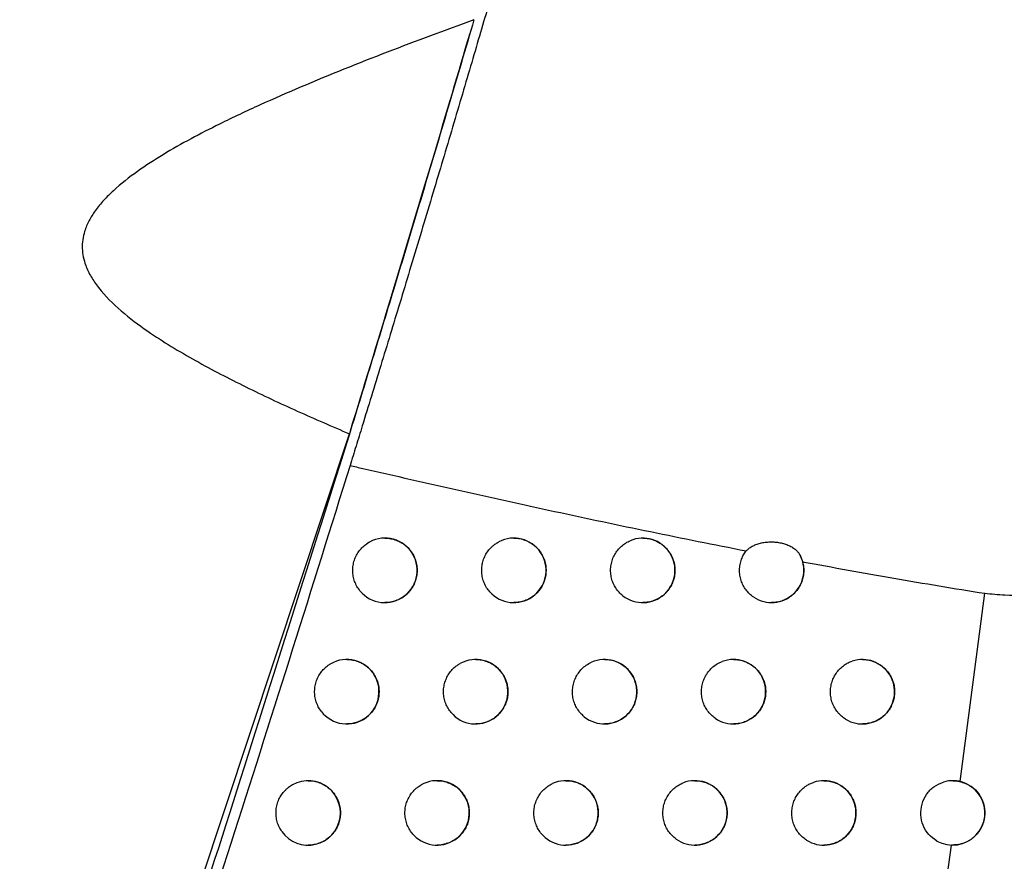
# Model space of a CAD drawing. Header units: millimetres. Extents: x -0.387 to 0.594, y -0.166 to 0.447.
# Tile 11 of 109: x -0.081 to -0.066, y 0.082 to 0.095. Entities that reach past the tile are written whole.
import ezdxf

# ---------------------------------------------------------------- set-up
doc = ezdxf.new("R2010")
doc.units = ezdxf.units.MM
doc.layers.add('FORMAT', color=7, linetype='Continuous')

msp = doc.modelspace()

# ---------------------------------------------------------------- linework, layer by layer
at = {"layer": 'FORMAT', "color": 7, "linetype": 'Continuous', "lineweight": 25}
for p, q in [((-0.08317, 0.067688), (-0.076324, 0.088313)), ((-0.066848, 0.082918), (-0.066468, 0.085839)), ((-0.067138, 0.080805), (-0.066982, 0.081933))]:
    msp.add_line(p, q, dxfattribs=at)
for centre, radius, start, end in [((-0.075774, 0.086195), 0.0005000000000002, 219.168844, 124.198332), ((-0.073774, 0.086195), 0.0005, 226.763952, 117.462115), ((-0.071774, 0.086195), 0.0005, 232.152934, 113.026375), ((-0.069774, 0.086195), 0.0005, 236.283466, 29.900347), ((-0.076366, 0.084312), 0.0005000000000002, 217.2244, 125.828152), ((-0.074366, 0.084312), 0.0005, 225.313383, 118.567518), ((-0.072366, 0.084312), 0.0005000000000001, 230.972424, 113.840839), ((-0.070366, 0.084312), 0.0005, 235.274598, 110.539933), ((-0.068366, 0.084312), 0.0005000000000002, 238.723162, 108.141854), ((-0.076965, 0.082432), 0.0005, 215.144339, 127.601792), ((-0.074965, 0.082432), 0.0005000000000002, 223.791053, 119.750179), ((-0.072965, 0.082432), 0.0005000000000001, 229.745052, 114.705899), ((-0.070965, 0.082432), 0.0005, 234.231549, 111.204228), ((-0.068965, 0.082432), 0.0005, 237.806604, 108.667098), ((-0.066965, 0.082432), 0.0005000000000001, 240.769629, 106.781882)]:
    msp.add_arc(centre, radius, start, end, dxfattribs=at)
for points, knots in [([(-0.0901069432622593, 0.0679497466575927), (-0.0891628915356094, 0.0711026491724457), (-0.087253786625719, 0.0774785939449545), (-0.0846213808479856, 0.0871488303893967), (-0.0821511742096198, 0.0969424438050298), (-0.0798811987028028, 0.1067916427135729), (-0.0778093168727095, 0.1166829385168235), (-0.0759369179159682, 0.1266097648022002), (-0.0742636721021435, 0.1365706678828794), (-0.0727905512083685, 0.146570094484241), (-0.0712334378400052, 0.1588667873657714), (-0.0697735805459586, 0.1734813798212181), (-0.0686680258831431, 0.1904400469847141), (-0.0680965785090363, 0.2074602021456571), (-0.0682050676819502, 0.2188258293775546), (-0.0682593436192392, 0.2245119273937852)], [0, 0, 0, 0, 0.0622011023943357, 0.1257859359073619, 0.189396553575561, 0.2530847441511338, 0.3167987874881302, 0.3803835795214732, 0.4439938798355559, 0.5076814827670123, 0.5713950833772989, 0.6782397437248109, 0.785205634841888, 0.8925407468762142, 1, 1, 1, 1]), ([(-0.0936637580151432, 0.0698429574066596), (-0.0927367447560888, 0.0729596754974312), (-0.090850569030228, 0.0793012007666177), (-0.0882472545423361, 0.0889384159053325), (-0.0857979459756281, 0.0987374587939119), (-0.0835508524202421, 0.1085922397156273), (-0.0815043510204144, 0.1184891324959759), (-0.0796607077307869, 0.1284215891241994), (-0.0780195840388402, 0.1383880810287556), (-0.0765806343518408, 0.1483928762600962), (-0.075106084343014, 0.1603769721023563), (-0.0737557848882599, 0.1743566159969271), (-0.0727400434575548, 0.1903518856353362), (-0.072203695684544, 0.2064005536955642), (-0.072285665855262, 0.2171164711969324), (-0.0723266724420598, 0.2224772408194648)], [0, 0, 0, 0, 0.0630395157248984, 0.1282652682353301, 0.1935180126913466, 0.2588520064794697, 0.3242131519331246, 0.3894389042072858, 0.4546916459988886, 0.5200256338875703, 0.5853867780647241, 0.6887694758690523, 0.7922597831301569, 0.8960753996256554, 1, 1, 1, 1]), ([(-0.0740952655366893, 0.0952082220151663), (-0.0741281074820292, 0.0950958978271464), (-0.0742015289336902, 0.0948447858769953), (-0.0743241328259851, 0.0944269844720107), (-0.074462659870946, 0.0939564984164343), (-0.0746091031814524, 0.0934609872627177), (-0.0747601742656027, 0.0929517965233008), (-0.0749139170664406, 0.0924356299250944), (-0.0750698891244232, 0.0919140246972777), (-0.0752294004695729, 0.0913827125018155), (-0.0753882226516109, 0.0908558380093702), (-0.0755429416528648, 0.0903445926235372), (-0.075692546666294, 0.0898520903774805), (-0.0758398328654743, 0.0893689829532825), (-0.0759851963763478, 0.0888938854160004), (-0.0761127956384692, 0.0884783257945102), (-0.0762229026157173, 0.0881207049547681), (-0.0762843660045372, 0.0879216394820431), (-0.0763151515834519, 0.0878219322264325)], [0, 0, 0, 0, 0.053090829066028, 0.1186898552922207, 0.184773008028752, 0.2523630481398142, 0.3204643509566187, 0.3860755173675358, 0.4521420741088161, 0.5196360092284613, 0.5876199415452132, 0.652110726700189, 0.7151710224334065, 0.7786340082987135, 0.8433743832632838, 0.908561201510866, 0.9542004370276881, 1, 1, 1, 1]), ([(-0.0743922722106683, 0.0947389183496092), (-0.0748417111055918, 0.09457323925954), (-0.0757410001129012, 0.0942417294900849), (-0.0768475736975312, 0.0937968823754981), (-0.0777131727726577, 0.0934191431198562), (-0.0782827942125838, 0.09315146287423), (-0.0787848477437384, 0.0928938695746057), (-0.0792120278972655, 0.0926523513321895), (-0.0796188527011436, 0.0923897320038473), (-0.0799257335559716, 0.0921502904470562), (-0.0801398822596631, 0.0919383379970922), (-0.0802676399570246, 0.0917834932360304), (-0.0803690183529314, 0.0916220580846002), (-0.0804333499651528, 0.0914710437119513), (-0.0804669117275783, 0.0913244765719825), (-0.0804741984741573, 0.091190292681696), (-0.0804578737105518, 0.0910557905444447), (-0.0804144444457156, 0.0909062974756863), (-0.0803358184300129, 0.0907452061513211), (-0.0801636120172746, 0.0904972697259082), (-0.0798699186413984, 0.0902095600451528), (-0.0793639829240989, 0.089830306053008), (-0.0787142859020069, 0.0894401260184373), (-0.0779338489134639, 0.0890368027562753), (-0.077135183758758, 0.0886622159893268), (-0.0765945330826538, 0.0884296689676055), (-0.0763240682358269, 0.0883133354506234)], [0, 0, 0, 0, 0.1156704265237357, 0.2314466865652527, 0.2870920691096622, 0.3427818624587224, 0.3826412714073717, 0.4225647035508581, 0.4604935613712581, 0.4987259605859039, 0.5155840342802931, 0.5326042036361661, 0.5466835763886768, 0.5610949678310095, 0.5716553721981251, 0.5825141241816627, 0.593079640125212, 0.6039312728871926, 0.6196448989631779, 0.6357793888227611, 0.6760936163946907, 0.7175120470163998, 0.787478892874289, 0.8578917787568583, 0.9289092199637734, 1, 1, 1, 1]), ([(-0.0743922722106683, 0.0947389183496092), (-0.074456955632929, 0.0945187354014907), (-0.0745868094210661, 0.0940767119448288), (-0.0747873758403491, 0.0933984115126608), (-0.0749898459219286, 0.092717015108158), (-0.0751942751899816, 0.0920326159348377), (-0.0754034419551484, 0.091335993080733), (-0.0756635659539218, 0.0904743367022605), (-0.0759751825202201, 0.0894489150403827), (-0.0762069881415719, 0.0886944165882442), (-0.0763240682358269, 0.0883133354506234)], [0, 0, 0, 0, 0.1081488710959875, 0.2171118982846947, 0.3203501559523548, 0.4242775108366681, 0.5303597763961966, 0.6371803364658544, 0.8167474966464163, 1, 1, 1, 1]), ([(-0.0763102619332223, 0.0883580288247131), (-0.0761000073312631, 0.0890438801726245), (-0.0756795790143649, 0.0904153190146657), (-0.075015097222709, 0.0926263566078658), (-0.0746354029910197, 0.0939135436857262), (-0.0744536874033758, 0.0945295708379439)], [0, 0, 0, 0, 0.3428042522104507, 0.6854766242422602, 1, 1, 1, 1]), ([(-0.0763102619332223, 0.0883580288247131), (-0.0775170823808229, 0.0845206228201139), (-0.0799314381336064, 0.07684353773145), (-0.0826223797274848, 0.0692582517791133), (-0.0839682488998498, 0.0654644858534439)], [0, 0, 0, 0, 0.4998519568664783, 1, 1, 1, 1]), ([(-0.0763151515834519, 0.0878219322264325), (-0.0769082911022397, 0.085925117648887), (-0.078094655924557, 0.0821312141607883), (-0.0799616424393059, 0.0764670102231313), (-0.081886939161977, 0.0708207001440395), (-0.083228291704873, 0.0670759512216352), (-0.0838990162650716, 0.065203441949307)], [0, 0, 0, 0, 0.2499097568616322, 0.4998556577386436, 0.7499098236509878, 0.9999999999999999, 0.9999999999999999, 0.9999999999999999, 0.9999999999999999]), ([(-0.0763151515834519, 0.0878219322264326), (-0.0762492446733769, 0.0878068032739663), (-0.075686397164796, 0.0876776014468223), (-0.0746276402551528, 0.0874368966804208), (-0.0731401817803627, 0.0871085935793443), (-0.0716540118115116, 0.0867921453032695), (-0.0706648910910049, 0.0865953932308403), (-0.0701702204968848, 0.0864969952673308)], [0, 0, 0, 0, 0.032060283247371, 0.2737960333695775, 0.5156279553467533, 0.7577599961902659, 0.9999999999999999, 0.9999999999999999, 0.9999999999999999, 0.9999999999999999]), ([(-0.0757743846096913, 0.0866933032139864), (-0.0757570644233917, 0.0866934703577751), (-0.0757117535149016, 0.0866939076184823), (-0.0756387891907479, 0.0866784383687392), (-0.0755590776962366, 0.0866491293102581), (-0.0754847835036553, 0.0866056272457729), (-0.0754195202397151, 0.0865507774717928), (-0.0753640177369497, 0.0864849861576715), (-0.0753210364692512, 0.0864116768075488), (-0.0752908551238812, 0.0863315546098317), (-0.0752748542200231, 0.0862487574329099), (-0.0752729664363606, 0.0861639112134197), (-0.0752850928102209, 0.0860811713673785), (-0.075310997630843, 0.0860010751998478), (-0.0753493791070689, 0.0859272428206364), (-0.0753998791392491, 0.0858602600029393), (-0.0754603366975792, 0.0858029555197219), (-0.0755301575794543, 0.0857561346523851), (-0.0756065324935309, 0.0857212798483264), (-0.0756884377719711, 0.085701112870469), (-0.0757452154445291, 0.0856927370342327), (-0.0757739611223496, 0.0856951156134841), (-0.0757743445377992, 0.0856951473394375)], [0, 0, 0, 0, 0.0332314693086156, 0.0869360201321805, 0.1421912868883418, 0.195994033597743, 0.2513734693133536, 0.3048692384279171, 0.3599498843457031, 0.4128557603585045, 0.4673306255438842, 0.5196420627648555, 0.5734895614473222, 0.6254881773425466, 0.6789897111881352, 0.7310992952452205, 0.7846943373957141, 0.8372774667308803, 0.8913513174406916, 0.9445481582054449, 0.9992603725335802, 1, 1, 1, 1]), ([(-0.0741168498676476, 0.0858307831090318), (-0.0741358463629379, 0.0858504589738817), (-0.0741743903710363, 0.0858903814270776), (-0.0742183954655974, 0.0859613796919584), (-0.0742510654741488, 0.0860389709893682), (-0.0742700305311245, 0.0861205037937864), (-0.0742753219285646, 0.0862048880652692), (-0.0742666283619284, 0.0862882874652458), (-0.0742440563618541, 0.0863698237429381), (-0.0742086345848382, 0.0864457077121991), (-0.0741607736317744, 0.086515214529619), (-0.0741082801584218, 0.0865690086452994), (-0.0740554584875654, 0.0866102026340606), (-0.0740218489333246, 0.0866291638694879), (-0.0740049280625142, 0.0866387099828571)], [0, 0, 0, 0, 0.0865094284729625, 0.17552817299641, 0.2620374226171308, 0.3510545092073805, 0.4375804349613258, 0.5266149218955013, 0.6131523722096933, 0.7021996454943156, 0.7887321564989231, 0.8777751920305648, 0.9384654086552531, 1, 1, 1, 1]), ([(-0.0737743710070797, 0.086693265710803), (-0.0737577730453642, 0.0866934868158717), (-0.0737130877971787, 0.0866940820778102), (-0.0736405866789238, 0.086678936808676), (-0.0735604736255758, 0.0866498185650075), (-0.0734857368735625, 0.0866063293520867), (-0.073420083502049, 0.0865513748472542), (-0.0733642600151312, 0.0864853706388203), (-0.0733211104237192, 0.0864118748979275), (-0.0732908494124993, 0.0863315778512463), (-0.0732748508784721, 0.0862487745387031), (-0.0732729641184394, 0.0861640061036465), (-0.0732850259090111, 0.0860814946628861), (-0.0733107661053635, 0.0860016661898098), (-0.0733488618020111, 0.0859280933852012), (-0.073398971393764, 0.0858613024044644), (-0.0734590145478, 0.0858040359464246), (-0.073528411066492, 0.0857571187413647), (-0.073604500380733, 0.0857220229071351), (-0.0736862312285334, 0.0857014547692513), (-0.0737437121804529, 0.0856928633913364), (-0.0737731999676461, 0.0856952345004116), (-0.0737743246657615, 0.0856953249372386)], [0, 0, 0, 0, 0.0319106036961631, 0.0859101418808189, 0.1414673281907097, 0.1955861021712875, 0.2512976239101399, 0.3049831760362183, 0.3602717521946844, 0.4131504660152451, 0.4676094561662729, 0.5196924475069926, 0.573310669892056, 0.6249876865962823, 0.6781559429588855, 0.72999263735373, 0.7832981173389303, 0.8357721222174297, 0.8897222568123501, 0.9430200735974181, 0.997826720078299, 1, 1, 1, 1]), ([(-0.0720811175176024, 0.0858002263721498), (-0.0721017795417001, 0.0858179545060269), (-0.0721437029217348, 0.0858539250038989), (-0.0721939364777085, 0.0859202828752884), (-0.0722335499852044, 0.0859943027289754), (-0.0722599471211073, 0.0860735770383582), (-0.0722730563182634, 0.0861570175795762), (-0.0722722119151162, 0.0862408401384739), (-0.0722574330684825, 0.0863241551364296), (-0.0722293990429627, 0.0864031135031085), (-0.0721883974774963, 0.086476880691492), (-0.0721363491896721, 0.0865420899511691), (-0.0720737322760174, 0.0865978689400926), (-0.0720168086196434, 0.0866340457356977), (-0.0719806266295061, 0.0866503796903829), (-0.0719699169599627, 0.0866552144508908)], [0, 0, 0, 0, 0.0793088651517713, 0.1609181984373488, 0.2402268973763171, 0.3218346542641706, 0.4011594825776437, 0.4827839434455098, 0.5621221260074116, 0.6437611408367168, 0.723098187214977, 0.8047368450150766, 0.8840585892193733, 0.9656819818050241, 1, 1, 1, 1]), ([(-0.0717743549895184, 0.0866932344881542), (-0.0717585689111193, 0.0866935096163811), (-0.071714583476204, 0.0866942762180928), (-0.0716425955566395, 0.0866794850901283), (-0.07156202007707, 0.0866505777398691), (-0.0714867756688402, 0.086607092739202), (-0.0714206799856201, 0.0865520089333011), (-0.0713644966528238, 0.0864857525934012), (-0.0713211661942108, 0.0864120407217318), (-0.0712908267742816, 0.0863315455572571), (-0.071274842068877, 0.0862487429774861), (-0.0712729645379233, 0.0861640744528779), (-0.0712849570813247, 0.0860818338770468), (-0.0713105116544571, 0.0860023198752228), (-0.0713482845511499, 0.0859290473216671), (-0.0713979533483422, 0.0858624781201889), (-0.0714575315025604, 0.0858052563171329), (-0.0715264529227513, 0.0857582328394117), (-0.0716022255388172, 0.0857228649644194), (-0.0716837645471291, 0.0857018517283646), (-0.0717420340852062, 0.0856930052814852), (-0.0717723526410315, 0.0856953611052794), (-0.0717743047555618, 0.0856955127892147)], [0, 0, 0, 0, 0.0304215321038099, 0.0847648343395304, 0.1406741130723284, 0.1951567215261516, 0.2512509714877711, 0.3051489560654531, 0.3606710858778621, 0.4135090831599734, 0.4679400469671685, 0.5197543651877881, 0.5731023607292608, 0.6244116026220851, 0.6771983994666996, 0.7287287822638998, 0.7817090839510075, 0.8340650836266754, 0.887880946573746, 0.9412998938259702, 0.99622048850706, 0.9999999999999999, 0.9999999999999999, 0.9999999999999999, 0.9999999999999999]), ([(-0.0701702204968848, 0.0864969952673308), (-0.0701571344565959, 0.0865097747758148), (-0.0701305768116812, 0.0865357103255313), (-0.0700778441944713, 0.0865689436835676), (-0.0700168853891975, 0.0865969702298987), (-0.0699493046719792, 0.0866181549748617), (-0.0698759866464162, 0.0866321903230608), (-0.0697998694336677, 0.0866382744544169), (-0.0697219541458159, 0.0866361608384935), (-0.0696457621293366, 0.0866258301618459), (-0.0695723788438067, 0.0866074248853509), (-0.0695054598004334, 0.0865819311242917), (-0.0694456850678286, 0.0865498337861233), (-0.0693992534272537, 0.0865151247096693), (-0.0693637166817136, 0.0864794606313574), (-0.0693485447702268, 0.0864560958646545), (-0.0693408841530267, 0.0864442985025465)], [0, 0, 0, 0, 0.0715203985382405, 0.1451480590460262, 0.2166597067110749, 0.2902038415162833, 0.3624816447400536, 0.4368083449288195, 0.5099047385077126, 0.5851107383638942, 0.6583494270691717, 0.733744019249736, 0.8063882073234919, 0.8812034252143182, 0.9400171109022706, 1, 1, 1, 1]), ([(-0.0761619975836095, 0.0858792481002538), (-0.0761782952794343, 0.0859013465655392), (-0.0762113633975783, 0.0859461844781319), (-0.0762457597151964, 0.0860225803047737), (-0.0762680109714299, 0.0861039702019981), (-0.0762761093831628, 0.0861874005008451), (-0.0762702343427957, 0.0862717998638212), (-0.0762505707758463, 0.0863533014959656), (-0.07621739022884, 0.0864311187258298), (-0.0761728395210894, 0.0865001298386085), (-0.0761188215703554, 0.0865610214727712), (-0.0760767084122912, 0.0865926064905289), (-0.0760553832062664, 0.0866086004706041)], [0, 0, 0, 0, 0.0996590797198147, 0.2022088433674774, 0.3018677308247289, 0.4044157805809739, 0.5040913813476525, 0.6066571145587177, 0.7063399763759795, 0.8089142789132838, 0.9032382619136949, 1, 1, 1, 1]), ([(-0.070051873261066, 0.085779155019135), (-0.0700736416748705, 0.085795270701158), (-0.0701178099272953, 0.0858279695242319), (-0.0701723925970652, 0.0858903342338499), (-0.0702169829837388, 0.085961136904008), (-0.0702488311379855, 0.0860381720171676), (-0.0702677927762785, 0.0861203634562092), (-0.0702729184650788, 0.0862039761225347), (-0.07026423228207, 0.0862881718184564), (-0.0702427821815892, 0.0863655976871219), (-0.0702115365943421, 0.0864364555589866), (-0.0701840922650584, 0.086476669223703), (-0.0701702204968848, 0.0864969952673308)], [0, 0, 0, 0, 0.1010999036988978, 0.2051323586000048, 0.3062320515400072, 0.4102624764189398, 0.5113831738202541, 0.6154352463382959, 0.7165751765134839, 0.8206480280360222, 0.9093463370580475, 1, 1, 1, 1]), ([(-0.0692925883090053, 0.0863289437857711), (-0.0692891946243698, 0.0863154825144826), (-0.0692823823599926, 0.0862884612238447), (-0.0692745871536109, 0.0862337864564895), (-0.0692729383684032, 0.0861640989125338), (-0.0692848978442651, 0.0860821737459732), (-0.0693102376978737, 0.0860030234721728), (-0.0693476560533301, 0.0859300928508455), (-0.0693968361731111, 0.0858637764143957), (-0.0694559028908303, 0.085806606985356), (-0.0695243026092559, 0.0857594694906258), (-0.0695997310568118, 0.0857238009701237), (-0.0696810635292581, 0.0857023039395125), (-0.0697401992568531, 0.0856931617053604), (-0.0697714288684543, 0.0856954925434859), (-0.0697742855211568, 0.0856957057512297)], [0, 0, 0, 0, 0.0449552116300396, 0.0902402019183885, 0.1783698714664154, 0.2691196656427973, 0.3562093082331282, 0.4458002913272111, 0.5333977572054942, 0.6234403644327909, 0.7128146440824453, 0.8046564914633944, 0.896307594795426, 0.9905149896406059, 1, 1, 1, 1]), ([(-0.0693408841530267, 0.0864442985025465), (-0.0693359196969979, 0.0864352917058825), (-0.0693259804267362, 0.0864172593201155), (-0.0693136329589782, 0.0863900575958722), (-0.0693030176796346, 0.0863628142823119), (-0.0692964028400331, 0.0863424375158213), (-0.0692932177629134, 0.0863311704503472), (-0.0692925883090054, 0.0863289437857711)], [0, 0, 0, 0, 0.2343172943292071, 0.4691234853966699, 0.7052469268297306, 0.9417491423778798, 0.9999999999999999, 0.9999999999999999, 0.9999999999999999, 0.9999999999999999]), ([(-0.0692925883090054, 0.0863289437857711), (-0.06882119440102, 0.0862419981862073), (-0.0678781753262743, 0.0860680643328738), (-0.0669379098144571, 0.0859153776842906), (-0.0664676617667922, 0.0858390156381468)], [0, 0, 0, 0, 0.4998773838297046, 1, 1, 1, 1]), ([(-0.0642600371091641, 0.0860241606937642), (-0.0643737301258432, 0.0851984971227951), (-0.0649422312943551, 0.0810699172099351), (-0.0664030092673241, 0.0716758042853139), (-0.0684971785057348, 0.060522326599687), (-0.0704996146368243, 0.0513926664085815), (-0.0717188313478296, 0.0461877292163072), (-0.0723611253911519, 0.0435928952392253), (-0.0726822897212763, 0.0422954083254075)], [0, 0, 0, 0, 0.0561085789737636, 0.2805607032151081, 0.6399561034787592, 0.8199377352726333, 0.9099640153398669, 1, 1, 1, 1]), ([(-0.0664676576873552, 0.0858390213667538), (-0.066363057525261, 0.0858296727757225), (-0.0658692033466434, 0.085785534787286), (-0.0651472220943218, 0.0858477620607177), (-0.0645120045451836, 0.0859352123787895), (-0.0642954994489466, 0.08601166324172), (-0.0642601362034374, 0.0860241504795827)], [0, 0, 0, 0, 0.1380487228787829, 0.6517766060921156, 0.9431223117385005, 1, 1, 1, 1]), ([(-0.076365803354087, 0.0848107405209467), (-0.0763483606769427, 0.0848108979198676), (-0.0763029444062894, 0.0848113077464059), (-0.0762299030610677, 0.0847957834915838), (-0.0761502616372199, 0.0847664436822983), (-0.076076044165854, 0.0847229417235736), (-0.0760108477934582, 0.084668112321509), (-0.0759553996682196, 0.0846023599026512), (-0.0759124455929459, 0.084529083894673), (-0.0758822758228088, 0.0844489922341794), (-0.0758662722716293, 0.0843661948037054), (-0.0758643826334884, 0.0842813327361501), (-0.0758765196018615, 0.0841985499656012), (-0.0759024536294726, 0.0841184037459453), (-0.0759408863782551, 0.0840445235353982), (-0.0759914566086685, 0.0839775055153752), (-0.0760519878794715, 0.0839201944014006), (-0.0761218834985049, 0.0838733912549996), (-0.0761983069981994, 0.0838385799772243), (-0.0762802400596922, 0.0838184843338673), (-0.076336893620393, 0.0838101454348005), (-0.0763655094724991, 0.0838125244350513), (-0.0763657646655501, 0.0838125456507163)], [0, 0, 0, 0, 0.0334546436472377, 0.0871073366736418, 0.1423095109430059, 0.1960569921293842, 0.251378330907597, 0.3048414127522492, 0.3598861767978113, 0.412798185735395, 0.4672772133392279, 0.5196308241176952, 0.5735207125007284, 0.6255776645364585, 0.6791397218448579, 0.7312975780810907, 0.7849439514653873, 0.8375445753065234, 0.8916385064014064, 0.9448149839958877, 0.9995078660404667, 0.9999999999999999, 0.9999999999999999, 0.9999999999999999, 0.9999999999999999]), ([(-0.0743657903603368, 0.0848107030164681), (-0.0743490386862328, 0.0848109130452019), (-0.0743042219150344, 0.0848114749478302), (-0.0742316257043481, 0.0847962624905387), (-0.0741516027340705, 0.0847671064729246), (-0.0740769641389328, 0.084723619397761), (-0.07401139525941, 0.0846686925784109), (-0.073955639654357, 0.0846027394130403), (-0.0739125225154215, 0.0845292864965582), (-0.0738822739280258, 0.0844490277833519), (-0.0738662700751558, 0.0843662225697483), (-0.0738643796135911, 0.0842814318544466), (-0.0738764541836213, 0.0841988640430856), (-0.0739022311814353, 0.0841189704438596), (-0.0739403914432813, 0.0840453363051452), (-0.0739905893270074, 0.0839785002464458), (-0.0740507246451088, 0.0839212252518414), (-0.0741202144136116, 0.0838743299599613), (-0.0741963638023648, 0.0838392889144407), (-0.074278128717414, 0.0838188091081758), (-0.0743354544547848, 0.0838102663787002), (-0.0743647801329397, 0.0838126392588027), (-0.074365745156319, 0.0838127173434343)], [0, 0, 0, 0, 0.0321913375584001, 0.0861234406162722, 0.1416115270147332, 0.1956594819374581, 0.2512964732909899, 0.3049414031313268, 0.3601852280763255, 0.4130736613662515, 0.4675399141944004, 0.5196779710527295, 0.5733516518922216, 0.6251028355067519, 0.6783481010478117, 0.7302450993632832, 0.783614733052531, 0.8361097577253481, 0.8900841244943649, 0.9433550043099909, 0.9981359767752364, 1, 1, 1, 1]), ([(-0.0723657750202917, 0.0848106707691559), (-0.0723498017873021, 0.0848109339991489), (-0.0723056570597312, 0.0848116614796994), (-0.0722335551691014, 0.0847967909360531), (-0.0721530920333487, 0.0847678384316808), (-0.0720779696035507, 0.0847243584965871), (-0.072011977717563, 0.0846693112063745), (-0.0719558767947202, 0.0846031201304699), (-0.0719125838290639, 0.0845294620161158), (-0.0718822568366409, 0.0844490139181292), (-0.0718662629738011, 0.0843662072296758), (-0.0718643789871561, 0.0842815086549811), (-0.0718763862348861, 0.0841991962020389), (-0.0719019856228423, 0.0841195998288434), (-0.0719398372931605, 0.0840462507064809), (-0.0719896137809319, 0.0839796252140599), (-0.072049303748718, 0.0839223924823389), (-0.0721183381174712, 0.0838753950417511), (-0.0721941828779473, 0.083840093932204), (-0.0722757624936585, 0.0838191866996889), (-0.0723338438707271, 0.083810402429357), (-0.0723639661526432, 0.0838127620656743), (-0.0723657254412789, 0.0838128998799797)], [0, 0, 0, 0, 0.0307644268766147, 0.0850226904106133, 0.1408447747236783, 0.195239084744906, 0.2512403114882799, 0.3050890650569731, 0.3605567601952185, 0.4134090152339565, 0.4678512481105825, 0.5197353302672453, 0.5731537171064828, 0.6245545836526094, 0.6774365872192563, 0.7290402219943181, 0.7820984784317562, 0.8344790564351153, 0.8883233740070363, 0.9417078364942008, 0.9965954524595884, 1, 1, 1, 1]), ([(-0.0703657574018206, 0.0848106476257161), (-0.0703506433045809, 0.0848109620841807), (-0.070307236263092, 0.0848118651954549), (-0.0702356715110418, 0.0847973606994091), (-0.0701547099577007, 0.0847686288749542), (-0.0700790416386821, 0.0847251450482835), (-0.0700125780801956, 0.0846699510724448), (-0.0699560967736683, 0.0846034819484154), (-0.0699126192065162, 0.0845295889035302), (-0.0698822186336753, 0.0844489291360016), (-0.0698662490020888, 0.0843661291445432), (-0.0698643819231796, 0.0842815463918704), (-0.0698763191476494, 0.0841995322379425), (-0.069901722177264, 0.0841202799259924), (-0.0699392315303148, 0.0840472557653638), (-0.0699885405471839, 0.0839808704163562), (-0.0700477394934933, 0.0839236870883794), (-0.0701162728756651, 0.0838765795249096), (-0.0701917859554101, 0.0838409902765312), (-0.0702731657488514, 0.0838196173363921), (-0.0703320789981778, 0.0838105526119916), (-0.0703630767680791, 0.0838128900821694), (-0.0703657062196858, 0.0838130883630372)], [0, 0, 0, 0, 0.0291844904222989, 0.0838166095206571, 0.1400217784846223, 0.1948086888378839, 0.2512232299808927, 0.305296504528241, 0.3610117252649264, 0.4138126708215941, 0.4682170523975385, 0.5198071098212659, 0.5729293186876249, 0.6239358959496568, 0.676408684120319, 0.7276884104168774, 0.7804027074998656, 0.8326619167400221, 0.886367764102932, 0.9398864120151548, 0.9949007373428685, 1, 1, 1, 1]), ([(-0.0683657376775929, 0.0848106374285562), (-0.0683515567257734, 0.0848109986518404), (-0.0683089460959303, 0.0848120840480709), (-0.0682379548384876, 0.0847979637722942), (-0.0681564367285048, 0.0847694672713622), (-0.0680801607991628, 0.0847259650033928), (-0.0680131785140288, 0.0846705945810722), (-0.0679562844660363, 0.0846038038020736), (-0.0679126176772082, 0.0845296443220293), (-0.0678821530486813, 0.0844487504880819), (-0.0678662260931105, 0.084365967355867), (-0.0678643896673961, 0.084281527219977), (-0.0678762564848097, 0.0841998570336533), (-0.0679014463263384, 0.0841209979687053), (-0.0679385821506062, 0.0840483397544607), (-0.0679873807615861, 0.0839822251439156), (-0.0680460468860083, 0.0839250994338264), (-0.0681140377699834, 0.0838778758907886), (-0.0681891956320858, 0.0838419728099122), (-0.0682703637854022, 0.0838201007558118), (-0.0683301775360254, 0.0838107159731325), (-0.068362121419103, 0.0838130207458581), (-0.0683656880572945, 0.083813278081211)], [0, 0, 0, 0, 0.0274618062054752, 0.0825166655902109, 0.1391552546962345, 0.1943816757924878, 0.2512594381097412, 0.3055767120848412, 0.3615620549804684, 0.4142938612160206, 0.4686438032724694, 0.5198980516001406, 0.5726812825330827, 0.6232501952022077, 0.6752683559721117, 0.726195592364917, 0.7785354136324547, 0.8306682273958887, 0.8842292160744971, 0.937904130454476, 0.9930667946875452, 1, 1, 1, 1]), ([(-0.0767639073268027, 0.0840100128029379), (-0.0767794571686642, 0.0840326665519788), (-0.076811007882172, 0.0840786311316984), (-0.0768428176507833, 0.0841561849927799), (-0.0768623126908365, 0.0842383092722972), (-0.0768675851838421, 0.0843219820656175), (-0.0768588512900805, 0.0844061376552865), (-0.0768364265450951, 0.0844869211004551), (-0.0768006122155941, 0.0845635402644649), (-0.0767566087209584, 0.0846268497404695), (-0.0767085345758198, 0.084678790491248), (-0.0766752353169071, 0.0847047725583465), (-0.076658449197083, 0.0847178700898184)], [0, 0, 0, 0, 0.1035688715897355, 0.2101418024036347, 0.3137104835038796, 0.4202817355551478, 0.5238666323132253, 0.6304551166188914, 0.7340457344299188, 0.8406412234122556, 0.9196674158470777, 0.9999999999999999, 0.9999999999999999, 0.9999999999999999, 0.9999999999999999]), ([(-0.0747173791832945, 0.0839570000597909), (-0.0747358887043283, 0.0839771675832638), (-0.074773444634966, 0.0840180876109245), (-0.0748156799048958, 0.0840902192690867), (-0.0748464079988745, 0.0841686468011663), (-0.0748633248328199, 0.0842506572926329), (-0.0748664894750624, 0.0843351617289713), (-0.0748556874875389, 0.0844183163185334), (-0.0748310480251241, 0.0844992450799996), (-0.0747936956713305, 0.0845741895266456), (-0.0747440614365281, 0.0846424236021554), (-0.074692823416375, 0.0846922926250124), (-0.0746453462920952, 0.0847280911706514), (-0.0746183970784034, 0.0847437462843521), (-0.07460486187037, 0.0847516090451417)], [0, 0, 0, 0, 0.0885968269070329, 0.1797635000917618, 0.2683601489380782, 0.3595251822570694, 0.4481382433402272, 0.5393204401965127, 0.6279441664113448, 0.7191382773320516, 0.8077560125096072, 0.898944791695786, 0.9492451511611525, 1, 1, 1, 1]), ([(-0.0726806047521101, 0.0839240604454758), (-0.0727009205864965, 0.0839422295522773), (-0.0727421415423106, 0.0839790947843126), (-0.0727910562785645, 0.0840465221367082), (-0.0728291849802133, 0.0841213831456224), (-0.0728539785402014, 0.0842012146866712), (-0.0728653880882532, 0.0842849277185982), (-0.0728628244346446, 0.0843687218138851), (-0.072846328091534, 0.0844517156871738), (-0.0728166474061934, 0.0845300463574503), (-0.0727741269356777, 0.0846029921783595), (-0.0727187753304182, 0.084669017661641), (-0.0726502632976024, 0.0847278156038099), (-0.0725956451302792, 0.0847556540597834), (-0.0725678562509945, 0.0847698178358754)], [0, 0, 0, 0, 0.0806824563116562, 0.1637052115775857, 0.2443875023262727, 0.3274086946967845, 0.4081069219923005, 0.4911446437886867, 0.5718556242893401, 0.6549072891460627, 0.7356164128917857, 0.8186669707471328, 0.9077405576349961, 1, 1, 1, 1]), ([(-0.0706505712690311, 0.0839015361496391), (-0.0706720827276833, 0.083918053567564), (-0.0707157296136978, 0.0839515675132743), (-0.0707692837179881, 0.0840149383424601), (-0.0708126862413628, 0.0840865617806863), (-0.0708432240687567, 0.0841641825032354), (-0.0708607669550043, 0.0842467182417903), (-0.0708644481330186, 0.0843304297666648), (-0.0708542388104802, 0.0844144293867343), (-0.0708306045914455, 0.0844948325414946), (-0.0707937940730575, 0.0845708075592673), (-0.0707455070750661, 0.084638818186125), (-0.0706862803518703, 0.0846982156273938), (-0.0706295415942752, 0.0847384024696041), (-0.0705801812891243, 0.0847649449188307), (-0.0705542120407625, 0.0847754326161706), (-0.0705411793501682, 0.0847806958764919)], [0, 0, 0, 0, 0.0756922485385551, 0.1535800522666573, 0.2292721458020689, 0.3071584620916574, 0.3828659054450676, 0.4607680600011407, 0.5364892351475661, 0.6144062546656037, 0.6901280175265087, 0.7680464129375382, 0.8437552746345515, 0.9216608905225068, 0.9606854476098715, 1, 1, 1, 1]), ([(-0.0686253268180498, 0.0838851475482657), (-0.0686476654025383, 0.0839002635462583), (-0.0686929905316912, 0.0839309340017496), (-0.0687499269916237, 0.0839907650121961), (-0.0687972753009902, 0.084059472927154), (-0.0688322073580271, 0.0841349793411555), (-0.0688545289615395, 0.0842162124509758), (-0.0688631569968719, 0.0842994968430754), (-0.0688580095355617, 0.084383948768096), (-0.068839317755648, 0.0844656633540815), (-0.0688072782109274, 0.0845437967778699), (-0.0687633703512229, 0.0846147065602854), (-0.0687080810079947, 0.0846777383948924), (-0.0686475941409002, 0.0847266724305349), (-0.0685846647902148, 0.0847639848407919), (-0.0685426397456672, 0.0847796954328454), (-0.0685214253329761, 0.0847876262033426)], [0, 0, 0, 0, 0.0722454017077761, 0.1465863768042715, 0.2188316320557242, 0.2931711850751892, 0.3654312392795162, 0.4397860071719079, 0.5120602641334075, 0.5864303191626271, 0.6587067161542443, 0.7330797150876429, 0.8053452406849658, 0.8797075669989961, 0.9392758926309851, 1, 1, 1, 1]), ([(-0.0773734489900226, 0.0821444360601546), (-0.0773881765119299, 0.082167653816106), (-0.0774180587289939, 0.0822147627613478), (-0.0774470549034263, 0.0822934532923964), (-0.0774635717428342, 0.0823762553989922), (-0.0774658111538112, 0.0824600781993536), (-0.077454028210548, 0.0825438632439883), (-0.077428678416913, 0.0826237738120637), (-0.0773900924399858, 0.0826990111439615), (-0.0773471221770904, 0.0827562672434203), (-0.0773058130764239, 0.0827989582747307), (-0.0772817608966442, 0.0828185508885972), (-0.0772696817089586, 0.0828283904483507)], [0, 0, 0, 0, 0.1081445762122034, 0.2194258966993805, 0.3275702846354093, 0.4388499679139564, 0.5470099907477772, 0.6583063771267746, 0.7664703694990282, 0.8777719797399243, 0.9386161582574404, 0.9999999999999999, 0.9999999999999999, 0.9999999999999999, 0.9999999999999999]), ([(-0.076964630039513, 0.0829305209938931), (-0.0769470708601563, 0.0829306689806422), (-0.0769015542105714, 0.082931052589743), (-0.0768284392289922, 0.0829154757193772), (-0.0767488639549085, 0.082886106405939), (-0.0766747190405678, 0.0828426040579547), (-0.0766095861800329, 0.0827877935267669), (-0.0765541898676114, 0.0827220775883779), (-0.0765112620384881, 0.0826488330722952), (-0.0764811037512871, 0.08256877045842), (-0.0764650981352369, 0.0824859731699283), (-0.0764632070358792, 0.082401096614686), (-0.0764753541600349, 0.0823182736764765), (-0.0765013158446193, 0.0822380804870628), (-0.0765397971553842, 0.0821641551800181), (-0.0765904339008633, 0.0820971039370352), (-0.0766510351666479, 0.0820397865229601), (-0.0767210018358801, 0.0819930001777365), (-0.0767974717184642, 0.0819582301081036), (-0.0768794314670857, 0.0819382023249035), (-0.0769359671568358, 0.0819298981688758), (-0.0769644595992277, 0.0819322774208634), (-0.0769645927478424, 0.0819322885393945)], [0, 0, 0, 0, 0.0336668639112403, 0.0872707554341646, 0.1424229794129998, 0.1961182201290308, 0.2513846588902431, 0.3048165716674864, 0.3598271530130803, 0.4127445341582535, 0.467227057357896, 0.5196202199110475, 0.5735498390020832, 0.6256619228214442, 0.6792811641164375, 0.7314849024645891, 0.7851800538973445, 0.8377975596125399, 0.8919108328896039, 0.9450683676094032, 0.9997432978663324, 1, 1, 1, 1]), ([(-0.0753255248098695, 0.0820862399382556), (-0.0753435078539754, 0.0821069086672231), (-0.0753799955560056, 0.0821488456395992), (-0.0754203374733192, 0.0822221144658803), (-0.075449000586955, 0.0823013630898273), (-0.0754637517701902, 0.0823838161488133), (-0.0754646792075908, 0.0824683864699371), (-0.0754516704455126, 0.0825512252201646), (-0.0754248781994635, 0.0826314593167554), (-0.0753855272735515, 0.0827053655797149), (-0.0753340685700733, 0.0827722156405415), (-0.0752843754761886, 0.0828180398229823), (-0.0752427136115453, 0.082848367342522), (-0.0752227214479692, 0.0828603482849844), (-0.0752127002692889, 0.0828663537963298)], [0, 0, 0, 0, 0.0909175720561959, 0.1844722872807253, 0.2753896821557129, 0.3689427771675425, 0.4598762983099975, 0.5534462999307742, 0.644389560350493, 0.7379705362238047, 0.8289066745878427, 0.9224811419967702, 0.9611432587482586, 1, 1, 1, 1]), ([(-0.0749646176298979, 0.0829304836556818), (-0.0749477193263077, 0.0829306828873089), (-0.0749027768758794, 0.0829312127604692), (-0.0748300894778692, 0.0829159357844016), (-0.0747501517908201, 0.0828867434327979), (-0.0746756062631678, 0.0828432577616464), (-0.0746101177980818, 0.0827883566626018), (-0.0745544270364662, 0.0827224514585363), (-0.0745113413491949, 0.0826490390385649), (-0.0744811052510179, 0.0825688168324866), (-0.0744650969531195, 0.0824860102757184), (-0.0744632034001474, 0.0824011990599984), (-0.0744752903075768, 0.0823185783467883), (-0.0745011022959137, 0.0822386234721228), (-0.074539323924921, 0.0821649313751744), (-0.074589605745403, 0.082098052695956), (-0.0746498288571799, 0.0820407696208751), (-0.0747194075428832, 0.0819938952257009), (-0.0747956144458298, 0.0819589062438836), (-0.0748774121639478, 0.0819385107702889), (-0.0749345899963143, 0.0819300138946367), (-0.0749637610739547, 0.0819323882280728), (-0.0749645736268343, 0.0819324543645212)], [0, 0, 0, 0, 0.0324590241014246, 0.0863274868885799, 0.1417503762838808, 0.1957312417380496, 0.2512976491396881, 0.3049037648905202, 0.360104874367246, 0.4130019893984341, 0.4674745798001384, 0.5196644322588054, 0.5733902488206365, 0.6252117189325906, 0.6785299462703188, 0.7304844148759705, 0.7839151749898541, 0.8364305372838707, 0.8904283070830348, 0.9436740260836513, 0.9984310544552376, 0.9999999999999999, 0.9999999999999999, 0.9999999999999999, 0.9999999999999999]), ([(-0.0732876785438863, 0.0820506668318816), (-0.0733076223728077, 0.0820692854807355), (-0.0733480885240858, 0.082107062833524), (-0.0733956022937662, 0.082175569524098), (-0.0734321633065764, 0.0822512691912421), (-0.073455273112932, 0.0823316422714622), (-0.0734649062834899, 0.0824155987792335), (-0.0734605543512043, 0.0824993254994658), (-0.0734422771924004, 0.0825819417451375), (-0.0734109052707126, 0.0826596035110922), (-0.0733668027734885, 0.0827315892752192), (-0.0733119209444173, 0.0827941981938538), (-0.0732473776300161, 0.0828479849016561), (-0.0731984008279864, 0.0828735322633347), (-0.0731735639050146, 0.0828864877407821)], [0, 0, 0, 0, 0.0821619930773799, 0.1667071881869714, 0.248869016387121, 0.3334126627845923, 0.4155902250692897, 0.5001502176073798, 0.5823399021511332, 0.6669131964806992, 0.7491002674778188, 0.8336716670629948, 0.9156522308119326, 1, 1, 1, 1]), ([(-0.072964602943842, 0.0829304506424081), (-0.0729484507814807, 0.0829307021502), (-0.0729041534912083, 0.0829313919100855), (-0.0728319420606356, 0.0829164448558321), (-0.0727515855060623, 0.0828874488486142), (-0.0726765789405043, 0.0828439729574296), (-0.072610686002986, 0.0827889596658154), (-0.0725546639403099, 0.0827228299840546), (-0.0725114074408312, 0.0826492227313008), (-0.0724810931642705, 0.0825688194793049), (-0.0724650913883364, 0.0824860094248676), (-0.0724632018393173, 0.0824012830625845), (-0.0724752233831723, 0.0823189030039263), (-0.0725008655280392, 0.0822392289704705), (-0.0725387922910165, 0.0821658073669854), (-0.0725886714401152, 0.0820991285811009), (-0.0726484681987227, 0.0820418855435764), (-0.0727176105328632, 0.0819949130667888), (-0.0727935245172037, 0.0819596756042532), (-0.0728751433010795, 0.0819388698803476), (-0.0729330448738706, 0.0819301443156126), (-0.0729629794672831, 0.0819325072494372), (-0.0729645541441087, 0.0819326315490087)], [0, 0, 0, 0, 0.0310920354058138, 0.0852698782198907, 0.1410095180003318, 0.1953200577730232, 0.2512330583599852, 0.3050347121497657, 0.3604503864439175, 0.4133155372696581, 0.4677678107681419, 0.5197176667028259, 0.5732023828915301, 0.6246902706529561, 0.6776626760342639, 0.7293362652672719, 0.7824689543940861, 0.8348733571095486, 0.8887452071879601, 0.942097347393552, 0.9969540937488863, 0.9999999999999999, 0.9999999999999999, 0.9999999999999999, 0.9999999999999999]), ([(-0.0712568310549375, 0.0820265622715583), (-0.0712780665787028, 0.0820434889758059), (-0.0713211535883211, 0.0820778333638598), (-0.0713736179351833, 0.0821422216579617), (-0.0714157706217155, 0.0822146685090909), (-0.0714449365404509, 0.0822928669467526), (-0.0714610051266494, 0.0823757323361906), (-0.0714631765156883, 0.0824595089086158), (-0.0714514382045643, 0.0825433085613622), (-0.0714263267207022, 0.0826232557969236), (-0.0713881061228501, 0.0826985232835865), (-0.0713385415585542, 0.0827656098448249), (-0.0712781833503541, 0.082823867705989), (-0.0712227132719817, 0.0828615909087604), (-0.0711774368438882, 0.082885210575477), (-0.0711561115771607, 0.0828939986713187), (-0.0711454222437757, 0.08289840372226)], [0, 0, 0, 0, 0.0767591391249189, 0.1557447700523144, 0.2325037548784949, 0.3114879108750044, 0.3882620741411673, 0.4672619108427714, 0.5440493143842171, 0.6230635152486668, 0.6998509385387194, 0.778865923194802, 0.8556400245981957, 0.9346417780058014, 0.9672390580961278, 1, 1, 1, 1]), ([(-0.0709645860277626, 0.0829304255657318), (-0.070949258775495, 0.0829307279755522), (-0.0709056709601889, 0.0829315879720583), (-0.0708339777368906, 0.0829169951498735), (-0.0707531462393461, 0.0828882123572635), (-0.0706776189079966, 0.0828447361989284), (-0.0706112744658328, 0.0827895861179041), (-0.0705548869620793, 0.0827231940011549), (-0.0705114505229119, 0.0826493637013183), (-0.0704810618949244, 0.0825687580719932), (-0.0704650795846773, 0.0824859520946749), (-0.0704632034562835, 0.0824013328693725), (-0.0704751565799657, 0.0823192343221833), (-0.0705006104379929, 0.0822398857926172), (-0.0705382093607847, 0.0821667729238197), (-0.0705876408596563, 0.0821003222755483), (-0.0706469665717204, 0.0820431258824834), (-0.0707156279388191, 0.0819960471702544), (-0.0707912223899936, 0.0819605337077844), (-0.0708726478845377, 0.0819392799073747), (-0.0709313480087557, 0.0819302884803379), (-0.0709621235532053, 0.0819326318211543), (-0.0709645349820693, 0.0819328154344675)], [0, 0, 0, 0, 0.0295761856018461, 0.0841090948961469, 0.140212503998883, 0.1948970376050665, 0.2512036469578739, 0.3052208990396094, 0.3608740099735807, 0.4136930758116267, 0.4681121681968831, 0.5197837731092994, 0.5729883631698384, 0.6241002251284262, 0.6766824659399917, 0.7280454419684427, 0.7808483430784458, 0.8331348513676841, 0.8868723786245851, 0.9403505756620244, 0.9953261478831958, 1, 1, 1, 1]), ([(-0.0692309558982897, 0.0820091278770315), (-0.0692530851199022, 0.0820246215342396), (-0.0692979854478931, 0.0820560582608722), (-0.0693540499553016, 0.0821168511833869), (-0.069400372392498, 0.0821863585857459), (-0.0694341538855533, 0.0822624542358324), (-0.0694552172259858, 0.0823440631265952), (-0.0694625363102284, 0.0824274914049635), (-0.0694560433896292, 0.0825118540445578), (-0.0694360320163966, 0.0825932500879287), (-0.0694027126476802, 0.0826708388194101), (-0.0693576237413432, 0.0827410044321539), (-0.0693012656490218, 0.0828030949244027), (-0.0692415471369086, 0.082849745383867), (-0.0691818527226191, 0.0828842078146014), (-0.0691437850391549, 0.0828986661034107), (-0.0691246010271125, 0.0829059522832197)], [0, 0, 0, 0, 0.0730674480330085, 0.1482543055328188, 0.2213216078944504, 0.2965070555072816, 0.3695889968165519, 0.4447895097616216, 0.5178852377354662, 0.5931006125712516, 0.6661980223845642, 0.7414158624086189, 0.8145020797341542, 0.8897089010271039, 0.9444193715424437, 1, 1, 1, 1]), ([(-0.0689645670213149, 0.0829304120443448), (-0.0689501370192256, 0.0829307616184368), (-0.0689073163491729, 0.0829317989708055), (-0.068836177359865, 0.0829175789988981), (-0.0687548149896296, 0.0828890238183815), (-0.0686787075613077, 0.0828455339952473), (-0.0686118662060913, 0.082790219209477), (-0.0685550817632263, 0.0827235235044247), (-0.0685114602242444, 0.0826494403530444), (-0.0684810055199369, 0.0825686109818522), (-0.0684650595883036, 0.0824858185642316), (-0.0684632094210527, 0.0824013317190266), (-0.0684750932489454, 0.0823195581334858), (-0.0685003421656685, 0.0822405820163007), (-0.0685375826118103, 0.0821678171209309), (-0.0685865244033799, 0.0821016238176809), (-0.0686453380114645, 0.0820444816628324), (-0.0687134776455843, 0.0819972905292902), (-0.0687887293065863, 0.081961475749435), (-0.0688699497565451, 0.0819397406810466), (-0.0689295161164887, 0.0819304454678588), (-0.0689612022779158, 0.0819327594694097), (-0.0689645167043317, 0.0819330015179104)], [0, 0, 0, 0, 0.0279214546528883, 0.0828562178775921, 0.1393715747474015, 0.1944749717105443, 0.251222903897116, 0.3054746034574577, 0.3613869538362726, 0.4141432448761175, 0.4685136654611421, 0.5198671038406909, 0.5727507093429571, 0.6234446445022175, 0.6755928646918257, 0.7266173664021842, 0.7790607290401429, 0.8312242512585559, 0.8848210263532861, 0.938446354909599, 0.993561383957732, 0.9999999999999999, 0.9999999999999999, 0.9999999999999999, 0.9999999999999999]), ([(-0.0672087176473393, 0.0819959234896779), (-0.0672536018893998, 0.0820273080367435), (-0.0673433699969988, 0.0820900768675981), (-0.0674297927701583, 0.082236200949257), (-0.067467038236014, 0.0824009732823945), (-0.0674485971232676, 0.0825706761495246), (-0.0673768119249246, 0.0827236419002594), (-0.0672609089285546, 0.0828479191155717), (-0.0671596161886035, 0.0828899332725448), (-0.0671089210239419, 0.0829109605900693)], [0, 0, 0, 0, 0.1427846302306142, 0.285568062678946, 0.4283801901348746, 0.571221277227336, 0.714068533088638, 0.8568965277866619, 1, 1, 1, 1]), ([(-0.0668478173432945, 0.08291843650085), (-0.0667987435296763, 0.0829019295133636), (-0.0667007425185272, 0.0828689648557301), (-0.0665777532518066, 0.0827619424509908), (-0.066491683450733, 0.082621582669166), (-0.0664555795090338, 0.0824559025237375), (-0.0664762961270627, 0.0822864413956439), (-0.0665521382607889, 0.0821328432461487), (-0.0666741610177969, 0.0820140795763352), (-0.0668251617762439, 0.081940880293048), (-0.066931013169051, 0.0819352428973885), (-0.0669816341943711, 0.0819325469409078)], [0, 0, 0, 0, 0.1066939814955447, 0.2130691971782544, 0.3244856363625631, 0.4383368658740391, 0.5527017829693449, 0.6669946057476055, 0.7813355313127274, 0.8954286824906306, 1, 1, 1, 1]), ([(-0.0669645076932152, 0.0829313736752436), (-0.0669601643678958, 0.0829316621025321), (-0.0669384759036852, 0.0829331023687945), (-0.0668992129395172, 0.0829287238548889), (-0.0668650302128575, 0.0829218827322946), (-0.0668478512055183, 0.0829184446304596)], [0, 0, 0, 0, 0.1107640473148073, 0.5531020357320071, 1, 1, 1, 1])]:
    msp.add_open_spline(points, degree=3, knots=knots, dxfattribs=at)

doc.saveas('drawing.dxf')
